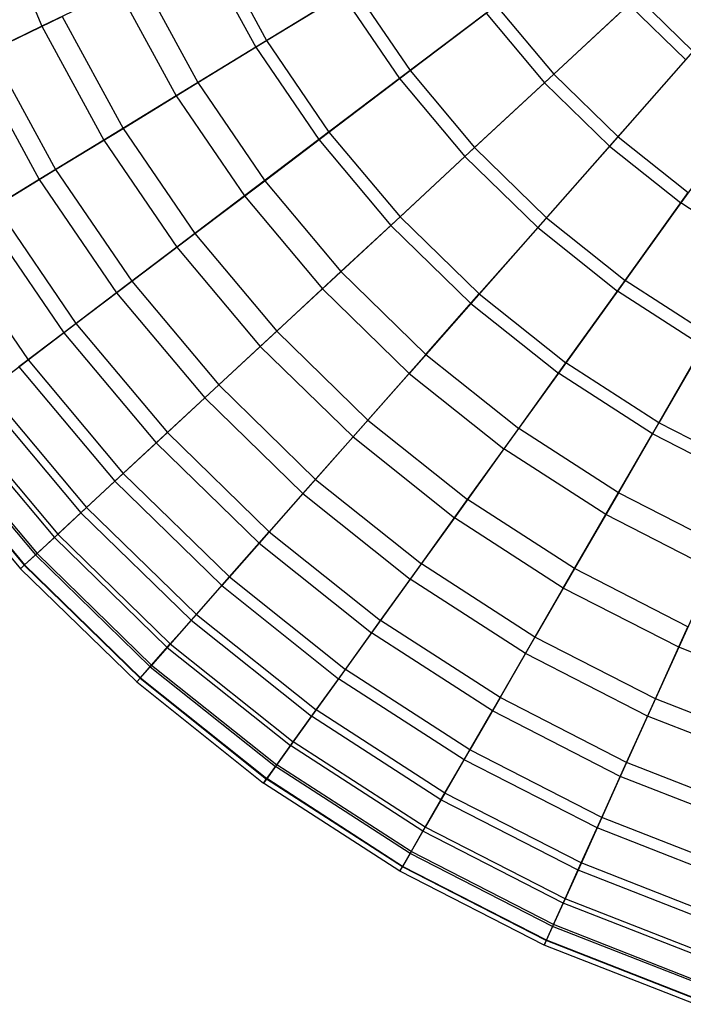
# Model space of a CAD drawing. Extents: x 0.1 to 25.1, y -5.4 to 12.3.
# Tile 3 of 107: x 8.2 to 10.7, y -5.1 to -1.5. Entities that reach past the tile are written whole.
import ezdxf

# ---------------------------------------------------------------- set-up
doc = ezdxf.new("R2010")
doc.units = 0
doc.header["$LTSCALE"] = 2.54
doc.layers.get('0').update_dxf_attribs({"color": 13, "linetype": 'CONTINUOUS'})

# ---------------------------------------------------------------- blocks, each defined once
blk = doc.blocks.new('GRUPUJ_1')
at = {"color": 0}
for p, q in [((7.9944, 4.3582, 9.218), (8.1801, 3.9178, 9.218)), ((7.9944, 4.3582, 9.218), (8.1801, 3.9178, 9.218)), ((8.8138, 4.2229, 17.2137), (9.0088, 3.8647, 17.2137)), ((8.8138, 4.2229, 17.2137), (9.0088, 3.8647, 17.2137)), ((8.7716, 4.2026, 8.4804), (8.9689, 3.8403, 8.4804)), ((8.7716, 4.2026, 8.4804), (8.9689, 3.8403, 8.4804)), ((8.5459, 4.094, 16.9164), (8.7552, 3.7097, 16.9164)), ((8.5459, 4.094, 16.9164), (8.7552, 3.7097, 16.9164)), ((8.4618, 4.0535, 8.8361), (8.1801, 3.9178, 9.218)), ((8.4618, 4.0535, 8.8361), (8.1801, 3.9178, 9.218)), ((8.4618, 4.0535, 8.8361), (8.6755, 3.661, 8.8361)), ((8.4618, 4.0535, 8.8361), (8.6755, 3.661, 8.8361)), ((9.2874, 4.0349, 8.1533), (8.9689, 3.8403, 8.4804)), ((9.2874, 4.0349, 8.1533), (8.9689, 3.8403, 8.4804)), ((9.0088, 3.8647, 17.2137), (9.3288, 4.0602, 17.5354)), ((9.0088, 3.8647, 17.2137), (9.3288, 4.0602, 17.5354)), ((9.2874, 4.0349, 8.1533), (9.4988, 3.7248, 8.1533)), ((9.2874, 4.0349, 8.1533), (9.4988, 3.7248, 8.1533)), ((9.3288, 4.0602, 17.5354), (9.5375, 3.7541, 17.5354)), ((9.3288, 4.0602, 17.5354), (9.5375, 3.7541, 17.5354)), ((9.5375, 3.7541, 17.5354), (9.8551, 3.9947, 17.8241)), ((9.5375, 3.7541, 17.5354), (9.8551, 3.9947, 17.8241)), ((9.8551, 3.9947, 17.8241), (10.0677, 3.7413, 17.8241)), ((9.8551, 3.9947, 17.8241), (10.0677, 3.7413, 17.8241)), ((10.3443, 3.998, 7.595), (10.0333, 3.7094, 7.8574)), ((10.3443, 3.998, 7.595), (10.0333, 3.7094, 7.8574)), ((10.0677, 3.7413, 17.8241), (10.3749, 4.0263, 18.0782)), ((10.0677, 3.7413, 17.8241), (10.3749, 4.0263, 18.0782)), ((10.3443, 3.998, 7.595), (10.5542, 3.7933, 7.595)), ((10.3443, 3.998, 7.595), (10.5542, 3.7933, 7.595)), ((10.3749, 4.0263, 18.0782), (10.5818, 3.8245, 18.0782)), ((10.3749, 4.0263, 18.0782), (10.5818, 3.8245, 18.0782)), ((9.8177, 3.9664, 7.8574), (9.4988, 3.7248, 8.1533)), ((9.8177, 3.9664, 7.8574), (9.4988, 3.7248, 8.1533)), ((9.8177, 3.9664, 7.8574), (10.0333, 3.7094, 7.8574)), ((9.8177, 3.9664, 7.8574), (10.0333, 3.7094, 7.8574)), ((7.992, 3.8272, 16.1363), (8.2547, 3.9537, 16.5396)), ((7.992, 3.8272, 16.1363), (8.2547, 3.9537, 16.5396)), ((8.2547, 3.9537, 16.5396), (8.4794, 3.5412, 16.5396)), ((8.2547, 3.9537, 16.5396), (8.4794, 3.5412, 16.5396)), ((8.1801, 3.9178, 9.218), (7.9286, 3.7967, 9.6225)), ((8.1801, 3.9178, 9.218), (7.9286, 3.7967, 9.6225)), ((8.1801, 3.9178, 9.218), (8.4087, 3.498, 9.218)), ((8.1801, 3.9178, 9.218), (8.4087, 3.498, 9.218)), ((8.7552, 3.7097, 16.9164), (9.0088, 3.8647, 17.2137)), ((8.7552, 3.7097, 16.9164), (9.0088, 3.8647, 17.2137)), ((9.0088, 3.8647, 17.2137), (9.2386, 3.5277, 17.2137)), ((9.0088, 3.8647, 17.2137), (9.2386, 3.5277, 17.2137)), ((7.992, 3.8272, 16.1363), (8.2305, 3.3891, 16.1363)), ((7.992, 3.8272, 16.1363), (8.2305, 3.3891, 16.1363)), ((8.9689, 3.8403, 8.4804), (8.6755, 3.661, 8.8361)), ((8.9689, 3.8403, 8.4804), (8.6755, 3.661, 8.8361)), ((8.9689, 3.8403, 8.4804), (9.2013, 3.4995, 8.4804)), ((8.9689, 3.8403, 8.4804), (9.2013, 3.4995, 8.4804)), ((10.3045, 3.5104, 17.8241), (10.5818, 3.8245, 18.0782)), ((10.3045, 3.5104, 17.8241), (10.5818, 3.8245, 18.0782)), ((7.9286, 3.7967, 9.6225), (8.1705, 3.3524, 9.6225)), ((7.9286, 3.7967, 9.6225), (8.1705, 3.3524, 9.6225)), ((10.5542, 3.7933, 7.595), (10.2734, 3.4751, 7.8574)), ((10.5542, 3.7933, 7.595), (10.2734, 3.4751, 7.8574)), ((9.2386, 3.5277, 17.2137), (9.5375, 3.7541, 17.5354)), ((9.2386, 3.5277, 17.2137), (9.5375, 3.7541, 17.5354)), ((9.5375, 3.7541, 17.5354), (9.7756, 3.4703, 17.5354)), ((9.5375, 3.7541, 17.5354), (9.7756, 3.4703, 17.5354)), ((9.7756, 3.4703, 17.5354), (10.0677, 3.7413, 17.8241)), ((9.7756, 3.4703, 17.5354), (10.0677, 3.7413, 17.8241)), ((10.0677, 3.7413, 17.8241), (10.3045, 3.5104, 17.8241)), ((10.0677, 3.7413, 17.8241), (10.3045, 3.5104, 17.8241)), ((8.4794, 3.5412, 16.5396), (8.7552, 3.7097, 16.9164)), ((8.4794, 3.5412, 16.5396), (8.7552, 3.7097, 16.9164)), ((8.7552, 3.7097, 16.9164), (9.0017, 3.3482, 16.9164)), ((8.7552, 3.7097, 16.9164), (9.0017, 3.3482, 16.9164)), ((9.4988, 3.7248, 8.1533), (9.2013, 3.4995, 8.4804)), ((9.4988, 3.7248, 8.1533), (9.2013, 3.4995, 8.4804)), ((9.4988, 3.7248, 8.1533), (9.7401, 3.4373, 8.1533)), ((9.4988, 3.7248, 8.1533), (9.7401, 3.4373, 8.1533)), ((10.0333, 3.7094, 7.8574), (9.7401, 3.4373, 8.1533)), ((10.0333, 3.7094, 7.8574), (9.7401, 3.4373, 8.1533)), ((10.0333, 3.7094, 7.8574), (10.2734, 3.4751, 7.8574)), ((10.0333, 3.7094, 7.8574), (10.2734, 3.4751, 7.8574)), ((8.6755, 3.661, 8.8361), (8.4087, 3.498, 9.218)), ((8.6755, 3.661, 8.8361), (8.4087, 3.498, 9.218)), ((8.6755, 3.661, 8.8361), (8.9272, 3.2919, 8.8361)), ((8.6755, 3.661, 8.8361), (8.9272, 3.2919, 8.8361)), ((10.7834, 3.6105, 7.595), (10.5357, 3.266, 7.8574)), ((10.7834, 3.6105, 7.595), (10.5357, 3.266, 7.8574)), ((8.2305, 3.3891, 16.1363), (8.4794, 3.5412, 16.5396)), ((8.2305, 3.3891, 16.1363), (8.4794, 3.5412, 16.5396)), ((8.4794, 3.5412, 16.5396), (8.744, 3.1531, 16.5396)), ((8.4794, 3.5412, 16.5396), (8.744, 3.1531, 16.5396)), ((9.0017, 3.3482, 16.9164), (9.2386, 3.5277, 17.2137)), ((9.0017, 3.3482, 16.9164), (9.2386, 3.5277, 17.2137)), ((9.2386, 3.5277, 17.2137), (9.5008, 3.2153, 17.2137)), ((9.2386, 3.5277, 17.2137), (9.5008, 3.2153, 17.2137)), ((8.4087, 3.498, 9.218), (8.1705, 3.3524, 9.6225)), ((8.4087, 3.498, 9.218), (8.1705, 3.3524, 9.6225)), ((8.4087, 3.498, 9.218), (8.678, 3.1031, 9.218)), ((8.4087, 3.498, 9.218), (8.678, 3.1031, 9.218)), ((9.2013, 3.4995, 8.4804), (8.9272, 3.2919, 8.8361)), ((9.2013, 3.4995, 8.4804), (8.9272, 3.2919, 8.8361)), ((9.2013, 3.4995, 8.4804), (9.4665, 3.1834, 8.4804)), ((9.2013, 3.4995, 8.4804), (9.4665, 3.1834, 8.4804)), ((10.0409, 3.2116, 17.5354), (10.3045, 3.5104, 17.8241)), ((10.0409, 3.2116, 17.5354), (10.3045, 3.5104, 17.8241)), ((10.3045, 3.5104, 17.8241), (10.5632, 3.3041, 17.8241)), ((10.3045, 3.5104, 17.8241), (10.5632, 3.3041, 17.8241)), ((9.5008, 3.2153, 17.2137), (9.7756, 3.4703, 17.5354)), ((9.5008, 3.2153, 17.2137), (9.7756, 3.4703, 17.5354)), ((9.7756, 3.4703, 17.5354), (10.0409, 3.2116, 17.5354)), ((9.7756, 3.4703, 17.5354), (10.0409, 3.2116, 17.5354)), ((10.2734, 3.4751, 7.8574), (10.0087, 3.1752, 8.1533)), ((10.2734, 3.4751, 7.8574), (10.0087, 3.1752, 8.1533)), ((10.2734, 3.4751, 7.8574), (10.5357, 3.266, 7.8574)), ((10.2734, 3.4751, 7.8574), (10.5357, 3.266, 7.8574)), ((9.7401, 3.4373, 8.1533), (9.4665, 3.1834, 8.4804)), ((9.7401, 3.4373, 8.1533), (9.4665, 3.1834, 8.4804)), ((9.7401, 3.4373, 8.1533), (10.0087, 3.1752, 8.1533)), ((9.7401, 3.4373, 8.1533), (10.0087, 3.1752, 8.1533)), ((8.0105, 3.2546, 15.709), (8.2305, 3.3891, 16.1363)), ((8.0105, 3.2546, 15.709), (8.2305, 3.3891, 16.1363)), ((8.2305, 3.3891, 16.1363), (8.5115, 2.977, 16.1363)), ((8.2305, 3.3891, 16.1363), (8.5115, 2.977, 16.1363)), ((8.1705, 3.3524, 9.6225), (7.9622, 3.2251, 10.0467)), ((8.1705, 3.3524, 9.6225), (7.9622, 3.2251, 10.0467)), ((8.1705, 3.3524, 9.6225), (8.4555, 2.9345, 9.6225)), ((8.1705, 3.3524, 9.6225), (8.4555, 2.9345, 9.6225)), ((8.744, 3.1531, 16.5396), (9.0017, 3.3482, 16.9164)), ((8.744, 3.1531, 16.5396), (9.0017, 3.3482, 16.9164)), ((9.0017, 3.3482, 16.9164), (9.2829, 3.0131, 16.9164)), ((9.0017, 3.3482, 16.9164), (9.2829, 3.0131, 16.9164)), ((8.9272, 3.2919, 8.8361), (8.678, 3.1031, 9.218)), ((8.9272, 3.2919, 8.8361), (8.678, 3.1031, 9.218)), ((8.9272, 3.2919, 8.8361), (9.2144, 2.9496, 8.8361)), ((8.9272, 3.2919, 8.8361), (9.2144, 2.9496, 8.8361)), ((10.3305, 2.9806, 17.5354), (10.5632, 3.3041, 17.8241)), ((10.3305, 2.9806, 17.5354), (10.5632, 3.3041, 17.8241)), ((8.0105, 3.2546, 15.709), (8.3059, 2.8213, 15.709)), ((8.0105, 3.2546, 15.709), (8.3059, 2.8213, 15.709)), ((10.5357, 3.266, 7.8574), (10.3022, 2.9412, 8.1533)), ((10.5357, 3.266, 7.8574), (10.3022, 2.9412, 8.1533)), ((10.8175, 3.084, 7.8574), (10.5357, 3.266, 7.8574)), ((10.8175, 3.084, 7.8574), (10.5357, 3.266, 7.8574)), ((7.9622, 3.2251, 10.0467), (8.2609, 2.7871, 10.0467)), ((7.9622, 3.2251, 10.0467), (8.2609, 2.7871, 10.0467)), ((9.2829, 3.0131, 16.9164), (9.5008, 3.2153, 17.2137)), ((9.2829, 3.0131, 16.9164), (9.5008, 3.2153, 17.2137)), ((9.5008, 3.2153, 17.2137), (9.7928, 2.9305, 17.2137)), ((9.5008, 3.2153, 17.2137), (9.7928, 2.9305, 17.2137)), ((9.7928, 2.9305, 17.2137), (10.0409, 3.2116, 17.5354)), ((9.7928, 2.9305, 17.2137), (10.0409, 3.2116, 17.5354)), ((10.0409, 3.2116, 17.5354), (10.3305, 2.9806, 17.5354)), ((10.0409, 3.2116, 17.5354), (10.3305, 2.9806, 17.5354)), ((9.4665, 3.1834, 8.4804), (9.2144, 2.9496, 8.8361)), ((9.4665, 3.1834, 8.4804), (9.2144, 2.9496, 8.8361)), ((9.4665, 3.1834, 8.4804), (9.7618, 2.8954, 8.4804)), ((9.4665, 3.1834, 8.4804), (9.7618, 2.8954, 8.4804)), ((10.0087, 3.1752, 8.1533), (9.7618, 2.8954, 8.4804)), ((10.0087, 3.1752, 8.1533), (9.7618, 2.8954, 8.4804)), ((10.0087, 3.1752, 8.1533), (10.3022, 2.9412, 8.1533)), ((10.0087, 3.1752, 8.1533), (10.3022, 2.9412, 8.1533)), ((7.821, 3.1389, 15.2605), (8.129, 2.6872, 15.2605)), ((7.821, 3.1389, 15.2605), (8.129, 2.6872, 15.2605)), ((8.5115, 2.977, 16.1363), (8.744, 3.1531, 16.5396)), ((8.5115, 2.977, 16.1363), (8.744, 3.1531, 16.5396)), ((8.744, 3.1531, 16.5396), (9.0459, 2.7932, 16.5396)), ((8.744, 3.1531, 16.5396), (9.0459, 2.7932, 16.5396)), ((8.678, 3.1031, 9.218), (8.4555, 2.9345, 9.6225)), ((8.678, 3.1031, 9.218), (8.4555, 2.9345, 9.6225)), ((8.678, 3.1031, 9.218), (8.9852, 2.7369, 9.218)), ((8.678, 3.1031, 9.218), (8.9852, 2.7369, 9.218)), ((9.0459, 2.7932, 16.5396), (9.2829, 3.0131, 16.9164)), ((9.0459, 2.7932, 16.5396), (9.2829, 3.0131, 16.9164)), ((9.2829, 3.0131, 16.9164), (9.5961, 2.7076, 16.9164)), ((9.2829, 3.0131, 16.9164), (9.5961, 2.7076, 16.9164)), ((10.1117, 2.6762, 17.2137), (10.3305, 2.9806, 17.5354)), ((10.1117, 2.6762, 17.2137), (10.3305, 2.9806, 17.5354)), ((10.6418, 2.7796, 17.5354), (10.3305, 2.9806, 17.5354)), ((10.6418, 2.7796, 17.5354), (10.3305, 2.9806, 17.5354)), ((8.3059, 2.8213, 15.709), (8.5115, 2.977, 16.1363)), ((8.3059, 2.8213, 15.709), (8.5115, 2.977, 16.1363)), ((8.5115, 2.977, 16.1363), (8.8321, 2.5949, 16.1363)), ((8.5115, 2.977, 16.1363), (8.8321, 2.5949, 16.1363)), ((9.2144, 2.9496, 8.8361), (8.9852, 2.7369, 9.218)), ((9.2144, 2.9496, 8.8361), (8.9852, 2.7369, 9.218)), ((9.2144, 2.9496, 8.8361), (9.5343, 2.6376, 8.8361)), ((9.2144, 2.9496, 8.8361), (9.5343, 2.6376, 8.8361)), ((8.4555, 2.9345, 9.6225), (8.2609, 2.7871, 10.0467)), ((8.4555, 2.9345, 9.6225), (8.2609, 2.7871, 10.0467)), ((8.4555, 2.9345, 9.6225), (8.7806, 2.547, 9.6225)), ((8.4555, 2.9345, 9.6225), (8.7806, 2.547, 9.6225)), ((9.5961, 2.7076, 16.9164), (9.7928, 2.9305, 17.2137)), ((9.5961, 2.7076, 16.9164), (9.7928, 2.9305, 17.2137)), ((9.7928, 2.9305, 17.2137), (10.1117, 2.6762, 17.2137)), ((9.7928, 2.9305, 17.2137), (10.1117, 2.6762, 17.2137)), ((10.3022, 2.9412, 8.1533), (10.0843, 2.6382, 8.4804)), ((10.3022, 2.9412, 8.1533), (10.0843, 2.6382, 8.4804)), ((10.6175, 2.7375, 8.1533), (10.3022, 2.9412, 8.1533)), ((10.6175, 2.7375, 8.1533), (10.3022, 2.9412, 8.1533)), ((9.7618, 2.8954, 8.4804), (9.5343, 2.6376, 8.8361)), ((9.7618, 2.8954, 8.4804), (9.5343, 2.6376, 8.8361)), ((9.7618, 2.8954, 8.4804), (10.0843, 2.6382, 8.4804)), ((9.7618, 2.8954, 8.4804), (10.0843, 2.6382, 8.4804)), ((8.129, 2.6872, 15.2605), (8.3059, 2.8213, 15.709)), ((8.129, 2.6872, 15.2605), (8.3059, 2.8213, 15.709)), ((8.3059, 2.8213, 15.709), (8.6431, 2.4195, 15.709)), ((8.3059, 2.8213, 15.709), (8.6431, 2.4195, 15.709)), ((8.2609, 2.7871, 10.0467), (8.0951, 2.6615, 10.4875)), ((8.2609, 2.7871, 10.0467), (8.0951, 2.6615, 10.4875)), ((8.2609, 2.7871, 10.0467), (8.6016, 2.381, 10.0467)), ((8.2609, 2.7871, 10.0467), (8.6016, 2.381, 10.0467)), ((8.8321, 2.5949, 16.1363), (9.0459, 2.7932, 16.5396)), ((8.8321, 2.5949, 16.1363), (9.0459, 2.7932, 16.5396)), ((9.0459, 2.7932, 16.5396), (9.3822, 2.4653, 16.5396)), ((9.0459, 2.7932, 16.5396), (9.3822, 2.4653, 16.5396)), ((10.6418, 2.7796, 17.5354), (10.4543, 2.4549, 17.2137)), ((10.6418, 2.7796, 17.5354), (10.4543, 2.4549, 17.2137)), ((8.9852, 2.7369, 9.218), (8.7806, 2.547, 9.6225)), ((8.9852, 2.7369, 9.218), (8.7806, 2.547, 9.6225)), ((8.9852, 2.7369, 9.218), (9.3274, 2.4031, 9.218)), ((8.9852, 2.7369, 9.218), (9.3274, 2.4031, 9.218)), ((10.4309, 2.4143, 8.4804), (10.6175, 2.7375, 8.1533)), ((10.4309, 2.4143, 8.4804), (10.6175, 2.7375, 8.1533)), ((9.3822, 2.4653, 16.5396), (9.5961, 2.7076, 16.9164)), ((9.3822, 2.4653, 16.5396), (9.5961, 2.7076, 16.9164)), ((9.5961, 2.7076, 16.9164), (9.9381, 2.4348, 16.9164)), ((9.5961, 2.7076, 16.9164), (9.9381, 2.4348, 16.9164)), ((7.982, 2.5759, 14.7938), (8.129, 2.6872, 15.2605)), ((7.982, 2.5759, 14.7938), (8.129, 2.6872, 15.2605)), ((8.0951, 2.6615, 10.4875), (8.4492, 2.2395, 10.4875)), ((8.0951, 2.6615, 10.4875), (8.4492, 2.2395, 10.4875)), ((8.129, 2.6872, 15.2605), (8.4803, 2.2684, 15.2605)), ((8.129, 2.6872, 15.2605), (8.4803, 2.2684, 15.2605)), ((9.9381, 2.4348, 16.9164), (10.1117, 2.6762, 17.2137)), ((9.9381, 2.4348, 16.9164), (10.1117, 2.6762, 17.2137)), ((10.4543, 2.4549, 17.2137), (10.1117, 2.6762, 17.2137)), ((10.4543, 2.4549, 17.2137), (10.1117, 2.6762, 17.2137)), ((9.5343, 2.6376, 8.8361), (9.3274, 2.4031, 9.218)), ((9.5343, 2.6376, 8.8361), (9.3274, 2.4031, 9.218)), ((9.5343, 2.6376, 8.8361), (9.8836, 2.359, 8.8361)), ((9.5343, 2.6376, 8.8361), (9.8836, 2.359, 8.8361)), ((10.0843, 2.6382, 8.4804), (9.8836, 2.359, 8.8361)), ((10.0843, 2.6382, 8.4804), (9.8836, 2.359, 8.8361)), ((10.4309, 2.4143, 8.4804), (10.0843, 2.6382, 8.4804)), ((10.4309, 2.4143, 8.4804), (10.0843, 2.6382, 8.4804)), ((8.6431, 2.4195, 15.709), (8.8321, 2.5949, 16.1363)), ((8.6431, 2.4195, 15.709), (8.8321, 2.5949, 16.1363)), ((8.8321, 2.5949, 16.1363), (9.1892, 2.2466, 16.1363)), ((8.8321, 2.5949, 16.1363), (9.1892, 2.2466, 16.1363)), ((7.9589, 2.5584, 10.9418), (8.3239, 2.1233, 10.9418)), ((7.9589, 2.5584, 10.9418), (8.3239, 2.1233, 10.9418)), ((7.982, 2.5759, 14.7938), (8.3452, 2.1431, 14.7938)), ((7.982, 2.5759, 14.7938), (8.3452, 2.1431, 14.7938)), ((8.7806, 2.547, 9.6225), (8.6016, 2.381, 10.0467)), ((8.7806, 2.547, 9.6225), (8.6016, 2.381, 10.0467)), ((8.7806, 2.547, 9.6225), (9.1427, 2.1939, 9.6225)), ((8.7806, 2.547, 9.6225), (9.1427, 2.1939, 9.6225)), ((7.8528, 2.478, 11.4064), (8.2264, 2.0328, 11.4064)), ((7.8528, 2.478, 11.4064), (8.2264, 2.0328, 11.4064)), ((7.8664, 2.4883, 14.3119), (8.2389, 2.0444, 14.3119)), ((7.8664, 2.4883, 14.3119), (8.2389, 2.0444, 14.3119)), ((9.1892, 2.2466, 16.1363), (9.3822, 2.4653, 16.5396)), ((9.1892, 2.2466, 16.1363), (9.3822, 2.4653, 16.5396)), ((9.3822, 2.4653, 16.5396), (9.7495, 2.1724, 16.5396)), ((9.3822, 2.4653, 16.5396), (9.7495, 2.1724, 16.5396)), ((9.7495, 2.1724, 16.5396), (9.9381, 2.4348, 16.9164)), ((9.7495, 2.1724, 16.5396), (9.9381, 2.4348, 16.9164)), ((10.3057, 2.1974, 16.9164), (9.9381, 2.4348, 16.9164)), ((10.3057, 2.1974, 16.9164), (9.9381, 2.4348, 16.9164)), ((10.4543, 2.4549, 17.2137), (10.3057, 2.1974, 16.9164)), ((10.4543, 2.4549, 17.2137), (10.3057, 2.1974, 16.9164)), ((10.8173, 2.2688, 17.2137), (10.4543, 2.4549, 17.2137)), ((10.8173, 2.2688, 17.2137), (10.4543, 2.4549, 17.2137)), ((7.7771, 2.4207, 11.8783), (8.1568, 1.9682, 11.8783)), ((7.7771, 2.4207, 11.8783), (8.1568, 1.9682, 11.8783)), ((7.7832, 2.4253, 13.8181), (8.1624, 1.9734, 13.8181)), ((7.7832, 2.4253, 13.8181), (8.1624, 1.9734, 13.8181)), ((8.4803, 2.2684, 15.2605), (8.6431, 2.4195, 15.709)), ((8.4803, 2.2684, 15.2605), (8.6431, 2.4195, 15.709)), ((8.6431, 2.4195, 15.709), (9.0186, 2.0532, 15.709)), ((8.6431, 2.4195, 15.709), (9.0186, 2.0532, 15.709)), ((9.3274, 2.4031, 9.218), (9.1427, 2.1939, 9.6225)), ((9.3274, 2.4031, 9.218), (9.1427, 2.1939, 9.6225)), ((9.3274, 2.4031, 9.218), (9.7011, 2.1051, 9.218)), ((9.3274, 2.4031, 9.218), (9.7011, 2.1051, 9.218)), ((10.259, 2.1166, 8.8361), (10.4309, 2.4143, 8.4804)), ((10.259, 2.1166, 8.8361), (10.4309, 2.4143, 8.4804)), ((10.798, 2.2261, 8.4804), (10.4309, 2.4143, 8.4804)), ((10.798, 2.2261, 8.4804), (10.4309, 2.4143, 8.4804)), ((7.7172, 2.3753, 12.825), (8.1017, 1.9171, 12.825)), ((7.7172, 2.3753, 12.825), (8.1017, 1.9171, 12.825)), ((7.732, 2.3865, 12.3542), (8.1153, 1.9297, 12.3542)), ((7.732, 2.3865, 12.3542), (8.1153, 1.9297, 12.3542)), ((7.7332, 2.3875, 13.3159), (8.1164, 1.9308, 13.3159)), ((7.7332, 2.3875, 13.3159), (8.1164, 1.9308, 13.3159)), ((8.6016, 2.381, 10.0467), (8.4492, 2.2395, 10.4875)), ((8.6016, 2.381, 10.0467), (8.4492, 2.2395, 10.4875)), ((8.6016, 2.381, 10.0467), (8.9812, 2.0108, 10.0467)), ((8.6016, 2.381, 10.0467), (8.9812, 2.0108, 10.0467)), ((9.8836, 2.359, 8.8361), (9.7011, 2.1051, 9.218)), ((9.8836, 2.359, 8.8361), (9.7011, 2.1051, 9.218)), ((10.259, 2.1166, 8.8361), (9.8836, 2.359, 8.8361)), ((10.259, 2.1166, 8.8361), (9.8836, 2.359, 8.8361)), ((8.3452, 2.1431, 14.7938), (8.4803, 2.2684, 15.2605)), ((8.3452, 2.1431, 14.7938), (8.4803, 2.2684, 15.2605)), ((8.4803, 2.2684, 15.2605), (8.8717, 1.8867, 15.2605)), ((8.4803, 2.2684, 15.2605), (8.8717, 1.8867, 15.2605)), ((8.4492, 2.2395, 10.4875), (8.3239, 2.1233, 10.9418)), ((8.4492, 2.2395, 10.4875), (8.3239, 2.1233, 10.9418)), ((8.4492, 2.2395, 10.4875), (8.8436, 1.8549, 10.4875)), ((8.4492, 2.2395, 10.4875), (8.8436, 1.8549, 10.4875)), ((9.0186, 2.0532, 15.709), (9.1892, 2.2466, 16.1363)), ((9.0186, 2.0532, 15.709), (9.1892, 2.2466, 16.1363)), ((9.1892, 2.2466, 16.1363), (9.5792, 1.9356, 16.1363)), ((9.1892, 2.2466, 16.1363), (9.5792, 1.9356, 16.1363)), ((9.1427, 2.1939, 9.6225), (8.9812, 2.0108, 10.0467)), ((9.1427, 2.1939, 9.6225), (8.9812, 2.0108, 10.0467)), ((9.1427, 2.1939, 9.6225), (9.5382, 1.8785, 9.6225)), ((9.1427, 2.1939, 9.6225), (9.5382, 1.8785, 9.6225)), ((10.3057, 2.1974, 16.9164), (10.1441, 1.9175, 16.5396)), ((10.3057, 2.1974, 16.9164), (10.1441, 1.9175, 16.5396)), ((10.695, 1.9978, 16.9164), (10.3057, 2.1974, 16.9164)), ((10.695, 1.9978, 16.9164), (10.3057, 2.1974, 16.9164)), ((8.2389, 2.0444, 14.3119), (8.3452, 2.1431, 14.7938)), ((8.2389, 2.0444, 14.3119), (8.3452, 2.1431, 14.7938)), ((8.3452, 2.1431, 14.7938), (8.7497, 1.7485, 14.7938)), ((8.3452, 2.1431, 14.7938), (8.7497, 1.7485, 14.7938)), ((9.5792, 1.9356, 16.1363), (9.7495, 2.1724, 16.5396)), ((9.5792, 1.9356, 16.1363), (9.7495, 2.1724, 16.5396)), ((10.1441, 1.9175, 16.5396), (9.7495, 2.1724, 16.5396)), ((10.1441, 1.9175, 16.5396), (9.7495, 2.1724, 16.5396)), ((8.3239, 2.1233, 10.9418), (8.2264, 2.0328, 11.4064)), ((8.3239, 2.1233, 10.9418), (8.2264, 2.0328, 11.4064)), ((8.3239, 2.1233, 10.9418), (8.7305, 1.7268, 10.9418)), ((8.3239, 2.1233, 10.9418), (8.7305, 1.7268, 10.9418)), ((10.1026, 1.8458, 9.218), (10.259, 2.1166, 8.8361)), ((10.1026, 1.8458, 9.218), (10.259, 2.1166, 8.8361)), ((10.6566, 1.9127, 8.8361), (10.259, 2.1166, 8.8361)), ((10.6566, 1.9127, 8.8361), (10.259, 2.1166, 8.8361)), ((9.7011, 2.1051, 9.218), (9.5382, 1.8785, 9.6225)), ((9.7011, 2.1051, 9.218), (9.5382, 1.8785, 9.6225)), ((10.1026, 1.8458, 9.218), (9.7011, 2.1051, 9.218)), ((10.1026, 1.8458, 9.218), (9.7011, 2.1051, 9.218)), ((8.1624, 1.9734, 13.8181), (8.2389, 2.0444, 14.3119)), ((8.1624, 1.9734, 13.8181), (8.2389, 2.0444, 14.3119)), ((8.2389, 2.0444, 14.3119), (8.6537, 1.6398, 14.3119)), ((8.2389, 2.0444, 14.3119), (8.6537, 1.6398, 14.3119)), ((8.8717, 1.8867, 15.2605), (9.0186, 2.0532, 15.709)), ((8.8717, 1.8867, 15.2605), (9.0186, 2.0532, 15.709)), ((9.0186, 2.0532, 15.709), (9.4287, 1.7262, 15.709)), ((9.0186, 2.0532, 15.709), (9.4287, 1.7262, 15.709)), ((8.2264, 2.0328, 11.4064), (8.1568, 1.9682, 11.8783)), ((8.2264, 2.0328, 11.4064), (8.1568, 1.9682, 11.8783)), ((8.2264, 2.0328, 11.4064), (8.6424, 1.627, 11.4064)), ((8.2264, 2.0328, 11.4064), (8.6424, 1.627, 11.4064)), ((8.9812, 2.0108, 10.0467), (8.8436, 1.8549, 10.4875)), ((8.9812, 2.0108, 10.0467), (8.8436, 1.8549, 10.4875)), ((8.9812, 2.0108, 10.0467), (9.3957, 1.6803, 10.0467)), ((8.9812, 2.0108, 10.0467), (9.3957, 1.6803, 10.0467)), ((8.1568, 1.9682, 11.8783), (8.1153, 1.9297, 12.3542)), ((8.1568, 1.9682, 11.8783), (8.1153, 1.9297, 12.3542)), ((8.1164, 1.9308, 13.3159), (8.1624, 1.9734, 13.8181)), ((8.1164, 1.9308, 13.3159), (8.1624, 1.9734, 13.8181)), ((8.1568, 1.9682, 11.8783), (8.5796, 1.5558, 11.8783)), ((8.1568, 1.9682, 11.8783), (8.5796, 1.5558, 11.8783)), ((8.1624, 1.9734, 13.8181), (8.5846, 1.5615, 13.8181)), ((8.1624, 1.9734, 13.8181), (8.5846, 1.5615, 13.8181)), ((8.1017, 1.9171, 12.825), (8.1164, 1.9308, 13.3159)), ((8.1017, 1.9171, 12.825), (8.1164, 1.9308, 13.3159)), ((8.1153, 1.9297, 12.3542), (8.1017, 1.9171, 12.825)), ((8.1153, 1.9297, 12.3542), (8.1017, 1.9171, 12.825)), ((8.1153, 1.9297, 12.3542), (8.5421, 1.5133, 12.3542)), ((8.1153, 1.9297, 12.3542), (8.5421, 1.5133, 12.3542)), ((8.1164, 1.9308, 13.3159), (8.5432, 1.5145, 13.3159)), ((8.1164, 1.9308, 13.3159), (8.5432, 1.5145, 13.3159)), ((9.4287, 1.7262, 15.709), (9.5792, 1.9356, 16.1363)), ((9.4287, 1.7262, 15.709), (9.5792, 1.9356, 16.1363)), ((9.9982, 1.6649, 16.1363), (9.5792, 1.9356, 16.1363)), ((9.9982, 1.6649, 16.1363), (9.5792, 1.9356, 16.1363)), ((8.1017, 1.9171, 12.825), (8.5299, 1.4994, 12.825)), ((8.1017, 1.9171, 12.825), (8.5299, 1.4994, 12.825)), ((10.1441, 1.9175, 16.5396), (9.9982, 1.6649, 16.1363)), ((10.1441, 1.9175, 16.5396), (9.9982, 1.6649, 16.1363)), ((10.5621, 1.7032, 16.5396), (10.1441, 1.9175, 16.5396)), ((10.5621, 1.7032, 16.5396), (10.1441, 1.9175, 16.5396)), ((10.6566, 1.9127, 8.8361), (10.528, 1.6277, 9.218)), ((10.6566, 1.9127, 8.8361), (10.528, 1.6277, 9.218)), ((8.8436, 1.8549, 10.4875), (8.7305, 1.7268, 10.9418)), ((8.8436, 1.8549, 10.4875), (8.7305, 1.7268, 10.9418)), ((8.7497, 1.7485, 14.7938), (8.8717, 1.8867, 15.2605)), ((8.7497, 1.7485, 14.7938), (8.8717, 1.8867, 15.2605)), ((8.8436, 1.8549, 10.4875), (9.2743, 1.5114, 10.4875)), ((8.8436, 1.8549, 10.4875), (9.2743, 1.5114, 10.4875)), ((8.8717, 1.8867, 15.2605), (9.2991, 1.5459, 15.2605)), ((8.8717, 1.8867, 15.2605), (9.2991, 1.5459, 15.2605)), ((9.5382, 1.8785, 9.6225), (9.3957, 1.6803, 10.0467)), ((9.5382, 1.8785, 9.6225), (9.3957, 1.6803, 10.0467)), ((9.9631, 1.604, 9.6225), (9.5382, 1.8785, 9.6225)), ((9.9631, 1.604, 9.6225), (9.5382, 1.8785, 9.6225)), ((9.9631, 1.604, 9.6225), (10.1026, 1.8458, 9.218)), ((9.9631, 1.604, 9.6225), (10.1026, 1.8458, 9.218)), ((10.528, 1.6277, 9.218), (10.1026, 1.8458, 9.218)), ((10.528, 1.6277, 9.218), (10.1026, 1.8458, 9.218)), ((8.6537, 1.6398, 14.3119), (8.7497, 1.7485, 14.7938)), ((8.6537, 1.6398, 14.3119), (8.7497, 1.7485, 14.7938)), ((8.7497, 1.7485, 14.7938), (9.1915, 1.3962, 14.7938)), ((8.7497, 1.7485, 14.7938), (9.1915, 1.3962, 14.7938)), ((8.7305, 1.7268, 10.9418), (8.6424, 1.627, 11.4064)), ((8.7305, 1.7268, 10.9418), (8.6424, 1.627, 11.4064)), ((8.7305, 1.7268, 10.9418), (9.1745, 1.3727, 10.9418)), ((8.7305, 1.7268, 10.9418), (9.1745, 1.3727, 10.9418)), ((9.2991, 1.5459, 15.2605), (9.4287, 1.7262, 15.709)), ((9.2991, 1.5459, 15.2605), (9.4287, 1.7262, 15.709)), ((9.8693, 1.4416, 15.709), (9.4287, 1.7262, 15.709)), ((9.8693, 1.4416, 15.709), (9.4287, 1.7262, 15.709)), ((9.3957, 1.6803, 10.0467), (9.2743, 1.5114, 10.4875)), ((9.3957, 1.6803, 10.0467), (9.2743, 1.5114, 10.4875)), ((9.841, 1.3926, 10.0467), (9.3957, 1.6803, 10.0467)), ((9.841, 1.3926, 10.0467), (9.3957, 1.6803, 10.0467)), ((10.4421, 1.4374, 16.1363), (10.5621, 1.7032, 16.5396)), ((10.4421, 1.4374, 16.1363), (10.5621, 1.7032, 16.5396)), ((8.5846, 1.5615, 13.8181), (8.6537, 1.6398, 14.3119)), ((8.5846, 1.5615, 13.8181), (8.6537, 1.6398, 14.3119)), ((8.6537, 1.6398, 14.3119), (9.1068, 1.2785, 14.3119)), ((8.6537, 1.6398, 14.3119), (9.1068, 1.2785, 14.3119)), ((9.9982, 1.6649, 16.1363), (9.8693, 1.4416, 15.709)), ((9.9982, 1.6649, 16.1363), (9.8693, 1.4416, 15.709)), ((10.4421, 1.4374, 16.1363), (9.9982, 1.6649, 16.1363)), ((10.4421, 1.4374, 16.1363), (9.9982, 1.6649, 16.1363)), ((8.6424, 1.627, 11.4064), (8.5796, 1.5558, 11.8783)), ((8.6424, 1.627, 11.4064), (8.5796, 1.5558, 11.8783)), ((8.6424, 1.627, 11.4064), (9.0968, 1.2646, 11.4064)), ((8.6424, 1.627, 11.4064), (9.0968, 1.2646, 11.4064)), ((9.841, 1.3926, 10.0467), (9.9631, 1.604, 9.6225)), ((9.841, 1.3926, 10.0467), (9.9631, 1.604, 9.6225)), ((10.4132, 1.3733, 9.6225), (9.9631, 1.604, 9.6225)), ((10.4132, 1.3733, 9.6225), (9.9631, 1.604, 9.6225)), ((10.528, 1.6277, 9.218), (10.4132, 1.3733, 9.6225)), ((10.528, 1.6277, 9.218), (10.4132, 1.3733, 9.6225)), ((10.9729, 1.4531, 9.218), (10.528, 1.6277, 9.218)), ((10.9729, 1.4531, 9.218), (10.528, 1.6277, 9.218)), ((8.5432, 1.5145, 13.3159), (8.5846, 1.5615, 13.8181)), ((8.5432, 1.5145, 13.3159), (8.5846, 1.5615, 13.8181)), ((8.5846, 1.5615, 13.8181), (9.0459, 1.1937, 13.8181)), ((8.5846, 1.5615, 13.8181), (9.0459, 1.1937, 13.8181)), ((8.5796, 1.5558, 11.8783), (8.5421, 1.5133, 12.3542)), ((8.5796, 1.5558, 11.8783), (8.5421, 1.5133, 12.3542)), ((8.5796, 1.5558, 11.8783), (9.0414, 1.1875, 11.8783)), ((8.5796, 1.5558, 11.8783), (9.0414, 1.1875, 11.8783)), ((9.1915, 1.3962, 14.7938), (9.2991, 1.5459, 15.2605)), ((9.1915, 1.3962, 14.7938), (9.2991, 1.5459, 15.2605)), ((9.7583, 1.2493, 15.2605), (9.2991, 1.5459, 15.2605)), ((9.7583, 1.2493, 15.2605), (9.2991, 1.5459, 15.2605)), ((8.5299, 1.4994, 12.825), (8.5432, 1.5145, 13.3159)), ((8.5299, 1.4994, 12.825), (8.5432, 1.5145, 13.3159)), ((8.5421, 1.5133, 12.3542), (8.5299, 1.4994, 12.825)), ((8.5421, 1.5133, 12.3542), (8.5299, 1.4994, 12.825)), ((8.5299, 1.4994, 12.825), (8.9975, 1.1265, 12.825)), ((8.5299, 1.4994, 12.825), (8.9975, 1.1265, 12.825)), ((8.5421, 1.5133, 12.3542), (9.0083, 1.1415, 12.3542)), ((8.5421, 1.5133, 12.3542), (9.0083, 1.1415, 12.3542)), ((8.5432, 1.5145, 13.3159), (9.0093, 1.1428, 13.3159)), ((8.5432, 1.5145, 13.3159), (9.0093, 1.1428, 13.3159)), ((9.2743, 1.5114, 10.4875), (9.1745, 1.3727, 10.9418)), ((9.2743, 1.5114, 10.4875), (9.1745, 1.3727, 10.9418)), ((9.737, 1.2125, 10.4875), (9.2743, 1.5114, 10.4875)), ((9.737, 1.2125, 10.4875), (9.2743, 1.5114, 10.4875)), ((9.8693, 1.4416, 15.709), (9.7583, 1.2493, 15.2605)), ((9.8693, 1.4416, 15.709), (9.7583, 1.2493, 15.2605)), ((10.336, 1.2023, 15.709), (9.8693, 1.4416, 15.709)), ((10.336, 1.2023, 15.709), (9.8693, 1.4416, 15.709)), ((10.336, 1.2023, 15.709), (10.4421, 1.4374, 16.1363)), ((10.336, 1.2023, 15.709), (10.4421, 1.4374, 16.1363)), ((10.9064, 1.2551, 16.1363), (10.4421, 1.4374, 16.1363)), ((10.9064, 1.2551, 16.1363), (10.4421, 1.4374, 16.1363)), ((9.1068, 1.2785, 14.3119), (9.1915, 1.3962, 14.7938)), ((9.1068, 1.2785, 14.3119), (9.1915, 1.3962, 14.7938)), ((9.6661, 1.0897, 14.7938), (9.1915, 1.3962, 14.7938)), ((9.6661, 1.0897, 14.7938), (9.1915, 1.3962, 14.7938)), ((9.737, 1.2125, 10.4875), (9.841, 1.3926, 10.0467)), ((9.737, 1.2125, 10.4875), (9.841, 1.3926, 10.0467)), ((10.3128, 1.1508, 10.0467), (9.841, 1.3926, 10.0467)), ((10.3128, 1.1508, 10.0467), (9.841, 1.3926, 10.0467)), ((9.1745, 1.3727, 10.9418), (9.0968, 1.2646, 11.4064)), ((9.1745, 1.3727, 10.9418), (9.0968, 1.2646, 11.4064)), ((9.6516, 1.0646, 10.9418), (9.1745, 1.3727, 10.9418)), ((9.6516, 1.0646, 10.9418), (9.1745, 1.3727, 10.9418)), ((10.4132, 1.3733, 9.6225), (10.3128, 1.1508, 10.0467)), ((10.4132, 1.3733, 9.6225), (10.3128, 1.1508, 10.0467)), ((10.884, 1.1885, 9.6225), (10.4132, 1.3733, 9.6225)), ((10.884, 1.1885, 9.6225), (10.4132, 1.3733, 9.6225)), ((9.0459, 1.1937, 13.8181), (9.1068, 1.2785, 14.3119)), ((9.0459, 1.1937, 13.8181), (9.1068, 1.2785, 14.3119)), ((9.5936, 0.9641, 14.3119), (9.1068, 1.2785, 14.3119)), ((9.5936, 0.9641, 14.3119), (9.1068, 1.2785, 14.3119)), ((9.0968, 1.2646, 11.4064), (9.0414, 1.1875, 11.8783)), ((9.0968, 1.2646, 11.4064), (9.0414, 1.1875, 11.8783)), ((9.5851, 0.9493, 11.4064), (9.0968, 1.2646, 11.4064)), ((9.5851, 0.9493, 11.4064), (9.0968, 1.2646, 11.4064)), ((9.7583, 1.2493, 15.2605), (9.6661, 1.0897, 14.7938)), ((9.7583, 1.2493, 15.2605), (9.6661, 1.0897, 14.7938)), ((10.2447, 0.9999, 15.2605), (9.7583, 1.2493, 15.2605)), ((10.2447, 0.9999, 15.2605), (9.7583, 1.2493, 15.2605)), ((9.6516, 1.0646, 10.9418), (9.737, 1.2125, 10.4875)), ((9.6516, 1.0646, 10.9418), (9.737, 1.2125, 10.4875)), ((10.2272, 0.9612, 10.4875), (9.737, 1.2125, 10.4875)), ((10.2272, 0.9612, 10.4875), (9.737, 1.2125, 10.4875)), ((10.2447, 0.9999, 15.2605), (10.336, 1.2023, 15.709)), ((10.2447, 0.9999, 15.2605), (10.336, 1.2023, 15.709)), ((10.8243, 1.0107, 15.709), (10.336, 1.2023, 15.709)), ((10.8243, 1.0107, 15.709), (10.336, 1.2023, 15.709)), ((9.0414, 1.1875, 11.8783), (9.0083, 1.1415, 12.3542)), ((9.0414, 1.1875, 11.8783), (9.0083, 1.1415, 12.3542)), ((9.0093, 1.1428, 13.3159), (9.0459, 1.1937, 13.8181)), ((9.0093, 1.1428, 13.3159), (9.0459, 1.1937, 13.8181)), ((9.5376, 0.8671, 11.8783), (9.0414, 1.1875, 11.8783)), ((9.5376, 0.8671, 11.8783), (9.0414, 1.1875, 11.8783)), ((9.5414, 0.8737, 13.8181), (9.0459, 1.1937, 13.8181)), ((9.5414, 0.8737, 13.8181), (9.0459, 1.1937, 13.8181)), ((8.9975, 1.1265, 12.825), (9.0093, 1.1428, 13.3159)), ((8.9975, 1.1265, 12.825), (9.0093, 1.1428, 13.3159)), ((9.0083, 1.1415, 12.3542), (8.9975, 1.1265, 12.825)), ((9.0083, 1.1415, 12.3542), (8.9975, 1.1265, 12.825)), ((9.5, 0.802, 12.825), (8.9975, 1.1265, 12.825)), ((9.5, 0.802, 12.825), (8.9975, 1.1265, 12.825)), ((9.5093, 0.818, 12.3542), (9.0083, 1.1415, 12.3542)), ((9.5093, 0.818, 12.3542), (9.0083, 1.1415, 12.3542)), ((9.5101, 0.8194, 13.3159), (9.0093, 1.1428, 13.3159)), ((9.5101, 0.8194, 13.3159), (9.0093, 1.1428, 13.3159)), ((10.3128, 1.1508, 10.0467), (10.2272, 0.9612, 10.4875)), ((10.3128, 1.1508, 10.0467), (10.2272, 0.9612, 10.4875)), ((10.8063, 0.9571, 10.0467), (10.3128, 1.1508, 10.0467)), ((10.8063, 0.9571, 10.0467), (10.3128, 1.1508, 10.0467)), ((9.6661, 1.0897, 14.7938), (9.5936, 0.9641, 14.3119)), ((9.6661, 1.0897, 14.7938), (9.5936, 0.9641, 14.3119)), ((10.1689, 0.8319, 14.7938), (9.6661, 1.0897, 14.7938)), ((10.1689, 0.8319, 14.7938), (9.6661, 1.0897, 14.7938)), ((9.5851, 0.9493, 11.4064), (9.6516, 1.0646, 10.9418)), ((9.5851, 0.9493, 11.4064), (9.6516, 1.0646, 10.9418)), ((10.157, 0.8055, 10.9418), (9.6516, 1.0646, 10.9418)), ((10.157, 0.8055, 10.9418), (9.6516, 1.0646, 10.9418)), ((10.1689, 0.8319, 14.7938), (10.2447, 0.9999, 15.2605)), ((10.1689, 0.8319, 14.7938), (10.2447, 0.9999, 15.2605)), ((10.7536, 0.8002, 15.2605), (10.2447, 0.9999, 15.2605)), ((10.7536, 0.8002, 15.2605), (10.2447, 0.9999, 15.2605)), ((9.5376, 0.8671, 11.8783), (9.5851, 0.9493, 11.4064)), ((9.5376, 0.8671, 11.8783), (9.5851, 0.9493, 11.4064)), ((9.5936, 0.9641, 14.3119), (9.5414, 0.8737, 13.8181)), ((9.5936, 0.9641, 14.3119), (9.5414, 0.8737, 13.8181)), ((10.1022, 0.6842, 11.4064), (9.5851, 0.9493, 11.4064)), ((10.1022, 0.6842, 11.4064), (9.5851, 0.9493, 11.4064)), ((10.1093, 0.6997, 14.3119), (9.5936, 0.9641, 14.3119)), ((10.1093, 0.6997, 14.3119), (9.5936, 0.9641, 14.3119)), ((10.2272, 0.9612, 10.4875), (10.157, 0.8055, 10.9418)), ((10.2272, 0.9612, 10.4875), (10.157, 0.8055, 10.9418)), ((10.7401, 0.7599, 10.4875), (10.2272, 0.9612, 10.4875)), ((10.7401, 0.7599, 10.4875), (10.2272, 0.9612, 10.4875)), ((9.5414, 0.8737, 13.8181), (9.5101, 0.8194, 13.3159)), ((9.5414, 0.8737, 13.8181), (9.5101, 0.8194, 13.3159)), ((10.0663, 0.6045, 13.8181), (9.5414, 0.8737, 13.8181)), ((10.0663, 0.6045, 13.8181), (9.5414, 0.8737, 13.8181)), ((9.5093, 0.818, 12.3542), (9.5376, 0.8671, 11.8783)), ((9.5093, 0.818, 12.3542), (9.5376, 0.8671, 11.8783)), ((10.0632, 0.5976, 11.8783), (9.5376, 0.8671, 11.8783)), ((10.0632, 0.5976, 11.8783), (9.5376, 0.8671, 11.8783)), ((9.5101, 0.8194, 13.3159), (9.5, 0.802, 12.825)), ((9.5101, 0.8194, 13.3159), (9.5, 0.802, 12.825)), ((9.5, 0.802, 12.825), (9.5093, 0.818, 12.3542)), ((9.5, 0.802, 12.825), (9.5093, 0.818, 12.3542)), ((10.0323, 0.5291, 12.825), (9.5, 0.802, 12.825)), ((10.0323, 0.5291, 12.825), (9.5, 0.802, 12.825)), ((10.0399, 0.546, 12.3542), (9.5093, 0.818, 12.3542)), ((10.0399, 0.546, 12.3542), (9.5093, 0.818, 12.3542)), ((10.0406, 0.5474, 13.3159), (9.5101, 0.8194, 13.3159)), ((10.0406, 0.5474, 13.3159), (9.5101, 0.8194, 13.3159)), ((10.157, 0.8055, 10.9418), (10.1022, 0.6842, 11.4064)), ((10.157, 0.8055, 10.9418), (10.1022, 0.6842, 11.4064)), ((10.1093, 0.6997, 14.3119), (10.1689, 0.8319, 14.7938)), ((10.1093, 0.6997, 14.3119), (10.1689, 0.8319, 14.7938)), ((10.6856, 0.598, 10.9418), (10.157, 0.8055, 10.9418)), ((10.6856, 0.598, 10.9418), (10.157, 0.8055, 10.9418)), ((10.6949, 0.6255, 14.7938), (10.1689, 0.8319, 14.7938)), ((10.6949, 0.6255, 14.7938), (10.1689, 0.8319, 14.7938)), ((10.0663, 0.6045, 13.8181), (10.1093, 0.6997, 14.3119)), ((10.0663, 0.6045, 13.8181), (10.1093, 0.6997, 14.3119)), ((10.6487, 0.488, 14.3119), (10.1093, 0.6997, 14.3119)), ((10.6487, 0.488, 14.3119), (10.1093, 0.6997, 14.3119)), ((10.1022, 0.6842, 11.4064), (10.0632, 0.5976, 11.8783)), ((10.1022, 0.6842, 11.4064), (10.0632, 0.5976, 11.8783)), ((10.6433, 0.4718, 11.4064), (10.1022, 0.6842, 11.4064)), ((10.6433, 0.4718, 11.4064), (10.1022, 0.6842, 11.4064)), ((10.0632, 0.5976, 11.8783), (10.0399, 0.546, 12.3542)), ((10.0632, 0.5976, 11.8783), (10.0399, 0.546, 12.3542)), ((10.0406, 0.5474, 13.3159), (10.0663, 0.6045, 13.8181)), ((10.0406, 0.5474, 13.3159), (10.0663, 0.6045, 13.8181)), ((10.613, 0.3818, 11.8783), (10.0632, 0.5976, 11.8783)), ((10.613, 0.3818, 11.8783), (10.0632, 0.5976, 11.8783)), ((10.6154, 0.389, 13.8181), (10.0663, 0.6045, 13.8181)), ((10.6154, 0.389, 13.8181), (10.0663, 0.6045, 13.8181)), ((10.0323, 0.5291, 12.825), (10.0406, 0.5474, 13.3159)), ((10.0323, 0.5291, 12.825), (10.0406, 0.5474, 13.3159)), ((10.0399, 0.546, 12.3542), (10.0323, 0.5291, 12.825)), ((10.0399, 0.546, 12.3542), (10.0323, 0.5291, 12.825)), ((10.595, 0.3281, 12.3542), (10.0399, 0.546, 12.3542)), ((10.595, 0.3281, 12.3542), (10.0399, 0.546, 12.3542)), ((10.5955, 0.3296, 13.3159), (10.0406, 0.5474, 13.3159)), ((10.5955, 0.3296, 13.3159), (10.0406, 0.5474, 13.3159)), ((10.5891, 0.3106, 12.825), (10.0323, 0.5291, 12.825)), ((10.5891, 0.3106, 12.825), (10.0323, 0.5291, 12.825))]:
    blk.add_line(p, q, dxfattribs=at)

msp = doc.modelspace()

# ---------------------------------------------------------------- block references
at = {"color": 0}
msp.add_blockref('GRUPUJ_1', (0.125, -5.4199, 0.188), dxfattribs=at)

doc.saveas('drawing.dxf')
